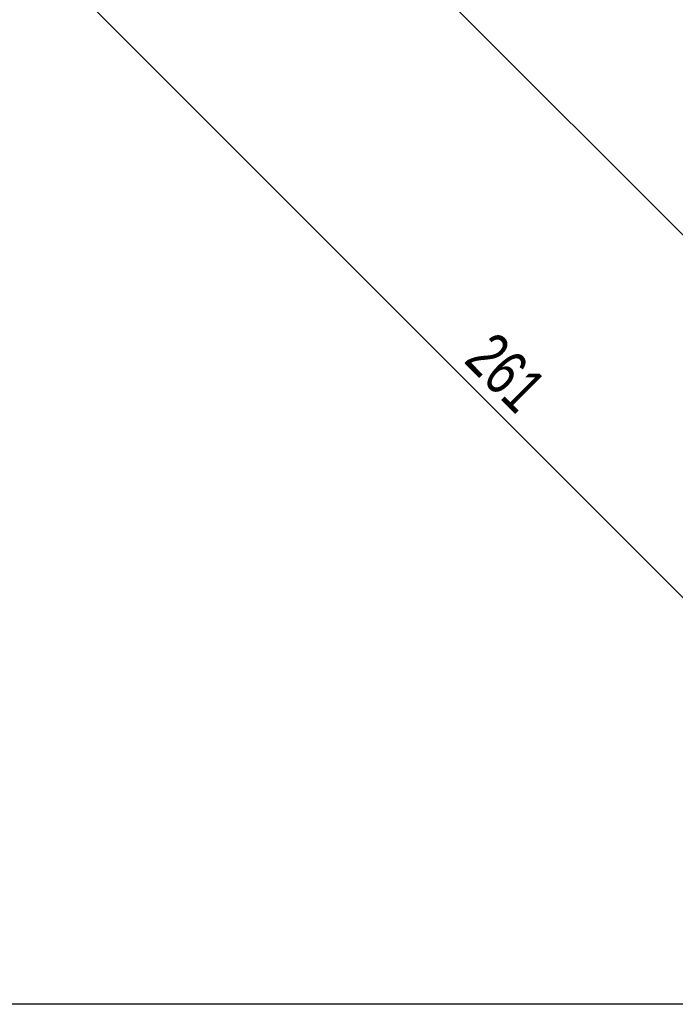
# Model space of a CAD drawing. Header units: millimetres. Extents: x 85 to 926, y 69 to 663.
# Tile 1 of 12: x 255 to 384, y 69 to 263. Entities that reach past the tile are written whole.
import ezdxf

# ---------------------------------------------------------------- set-up
doc = ezdxf.new("R2010")
doc.units = ezdxf.units.MM
doc.header["$PDSIZE"] = -1
doc.linetypes.add('SLD-Solid', pattern=[0])
doc.styles.add('SLDTEXTSTYLE0', font='TXT', dxfattribs={"width": 0.75})
doc.dimstyles.new('SLDDIMSTYLE0', dxfattribs={"dimtxt": 9, "dimasz": 3.556, "dimexe": 0, "dimexo": 0.0625, "dimgap": 2.25, "dimtad": 1, "dimdec": 0, "dimrnd": 1e-09, "dimzin": 12, "dimdsep": 46, "dimtxsty": 'SLDTEXTSTYLE0', "dimblk1": 'CLOSED', "dimblk2": 'CLOSED', "dimsah": 1, "dimcen": 0.09, "dimadec": 0, "dimazin": 3, "dimtfac": 1, "dimtdec": 0, "dimtofl": 0, "dimtmove": 0, "dimatfit": 3, "dimldrblk": 'CLOSED', "dimfxl": 1, "dimfrac": 2, "dimtolj": 1, "dimtzin": 12, "dimarcsym": 0})

# ---------------------------------------------------------------- blocks, each defined once
blk = doc.blocks.new('_Closed')
at = {"color": 0, "linetype": 'ByBlock', "lineweight": -2}
for p, q in [((-1, 0.166667), (0, 0)), ((-1, 0.166667), (-1, -0.166667)), ((0, 0), (-1, -0.166667)), ((0, 0), (-1, 0))]:
    blk.add_line(p, q, dxfattribs=at)
blk = doc.blocks.new('_D')
at = {"color": 0, "linetype": 'SLD-Solid', "lineweight": -2}
for p, q in [((295.83, 311.28), (259.72, 275.18)), ((441.93, 92.92), (262.24, 272.67)), ((493.93, 139.87), (444.45, 90.4))]:
    blk.add_line(p, q, dxfattribs=at)
at = {"layer": 'Defpoints', "color": 0, "linetype": 'SLD-Solid'}
for p in [(295.88, 311.32), (259.72, 275.18), (493.97, 139.91)]:
    blk.add_point(p, dxfattribs=at)
at = {"color": 0, "linetype": 'SLD-Solid', "lineweight": -2, "xscale": 3.556, "yscale": 3.556, "zscale": 3.556}
for p, rotation in [((259.72, 275.18), 134.9912715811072), ((444.45, 90.4), 314.9912715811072)]:
    blk.add_blockref('_Closed', p, dxfattribs=dict(at, rotation=rotation))
at = {"color": 0, "linetype": 'SLD-Solid', "lineweight": 18, "insert": (354.1, 196.69), "char_height": 9, "attachment_point": 2, "rotation": 314.9913, "style": 'SLDTEXTSTYLE0'}
blk.add_mtext('\\A1;261', dxfattribs=at)

msp = doc.modelspace()

# ---------------------------------------------------------------- linework, layer by layer
at = {"color": 7, "linetype": 'SLD-Solid', "lineweight": 25}
msp.add_line((393.23, 213.23), (295.88, 310.62), dxfattribs=at)
msp.add_line((925.77, 68.8), (84.77, 68.8))

# ---------------------------------------------------------------- dimensions: what is measured, and where the dimension line sits
at = {"color": 5, "linetype": 'SLD-Solid', "lineweight": 18}
dim = msp.add_linear_dim(base=(259.72, 275.18), p1=(493.97, 139.91), p2=(295.88, 311.32), angle=314.9913, dimstyle='SLDDIMSTYLE0', dxfattribs=at)
dim.commit()
dim.dimension.update_dxf_attribs({"geometry": '_D', "text_midpoint": (346.14, 188.73), "dimtype": 160})

doc.saveas('drawing.dxf')
